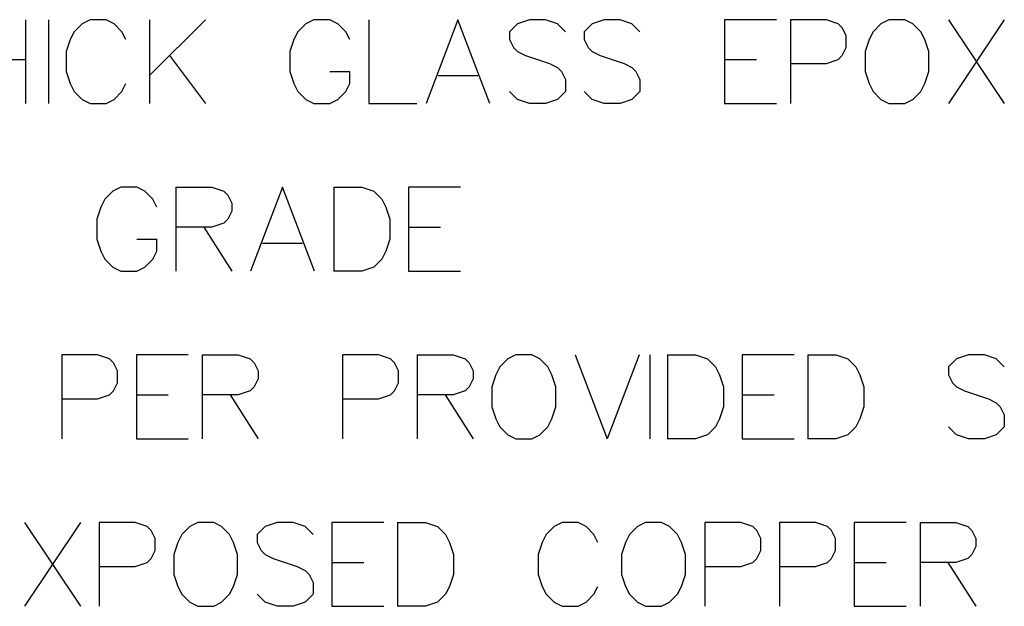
# Model space of a CAD drawing. Header units: millimetres. Extents: x 0 to 559, y 0 to 433.
# Tile 62 of 65: x 373 to 403, y 349 to 367. Entities that reach past the tile are written whole.
import ezdxf

# ---------------------------------------------------------------- set-up
doc = ezdxf.new("R2010")
doc.units = ezdxf.units.MM
doc.layers.add('Mechanical7', color=56, linetype='Continuous')

msp = doc.modelspace()

# ---------------------------------------------------------------- linework, layer by layer
at = {"layer": 'Mechanical7'}
for p, q in [((372.959, 367.079), (372.959, 364.54)), ((372.959, 367.079), (372.959, 364.54)), ((373.66, 367.079), (373.66, 364.54)), ((373.66, 367.079), (373.66, 364.54)), ((374.918, 367.079), (374.676, 366.958)), ((374.918, 367.079), (374.676, 366.958)), ((375.401, 367.079), (374.918, 367.079)), ((375.401, 367.079), (374.918, 367.079)), ((375.643, 366.958), (375.401, 367.079)), ((375.643, 366.958), (375.401, 367.079)), ((376.719, 367.079), (376.719, 364.54)), ((378.412, 367.079), (376.719, 365.386)), ((376.719, 367.079), (376.719, 364.54)), ((378.412, 367.079), (376.719, 365.386)), ((381.702, 367.079), (381.46, 366.958)), ((381.702, 367.079), (381.46, 366.958)), ((382.185, 367.079), (381.702, 367.079)), ((382.185, 367.079), (381.702, 367.079)), ((382.427, 366.958), (382.185, 367.079)), ((382.427, 366.958), (382.185, 367.079)), ((383.37, 367.079), (383.37, 364.54)), ((383.37, 367.079), (383.37, 364.54)), ((386.067, 367.079), (385.1, 364.54)), ((386.067, 367.079), (385.1, 364.54)), ((387.035, 364.54), (386.067, 367.079)), ((387.035, 364.54), (386.067, 367.079)), ((388.232, 367.079), (387.869, 366.958)), ((388.232, 367.079), (387.869, 366.958)), ((388.715, 367.079), (388.232, 367.079)), ((388.715, 367.079), (388.232, 367.079)), ((389.078, 366.958), (388.715, 367.079)), ((389.078, 366.958), (388.715, 367.079)), ((390.493, 367.079), (390.13, 366.958)), ((390.493, 367.079), (390.13, 366.958)), ((390.977, 367.079), (390.493, 367.079)), ((390.977, 367.079), (390.493, 367.079)), ((391.339, 366.958), (390.977, 367.079)), ((391.339, 366.958), (390.977, 367.079)), ((395.717, 367.079), (394.145, 367.079)), ((394.145, 367.079), (394.145, 364.54)), ((395.717, 367.079), (394.145, 367.079)), ((394.145, 367.079), (394.145, 364.54)), ((397.229, 367.079), (396.14, 367.079)), ((396.14, 367.079), (396.14, 364.54)), ((397.229, 367.079), (396.14, 367.079)), ((396.14, 367.079), (396.14, 364.54)), ((397.591, 366.958), (397.229, 367.079)), ((397.591, 366.958), (397.229, 367.079)), ((399.127, 367.079), (398.885, 366.958)), ((399.127, 367.079), (398.885, 366.958)), ((399.611, 367.079), (399.127, 367.079)), ((399.611, 367.079), (399.127, 367.079)), ((399.853, 366.958), (399.611, 367.079)), ((399.853, 366.958), (399.611, 367.079)), ((400.929, 367.079), (402.622, 364.54)), ((402.622, 367.079), (400.929, 364.54)), ((400.929, 367.079), (402.622, 364.54)), ((402.622, 367.079), (400.929, 364.54)), ((374.434, 366.716), (374.313, 366.475)), ((374.434, 366.716), (374.313, 366.475)), ((374.676, 366.958), (374.434, 366.716)), ((374.676, 366.958), (374.434, 366.716)), ((375.885, 366.716), (375.643, 366.958)), ((375.885, 366.716), (375.643, 366.958)), ((376.006, 366.475), (375.885, 366.716)), ((376.006, 366.475), (375.885, 366.716)), ((381.218, 366.716), (381.097, 366.475)), ((381.218, 366.716), (381.097, 366.475)), ((381.46, 366.958), (381.218, 366.716)), ((381.46, 366.958), (381.218, 366.716)), ((382.669, 366.716), (382.427, 366.958)), ((382.669, 366.716), (382.427, 366.958)), ((382.79, 366.475), (382.669, 366.716)), ((382.79, 366.475), (382.669, 366.716)), ((387.869, 366.958), (387.627, 366.716)), ((387.869, 366.958), (387.627, 366.716)), ((387.627, 366.716), (387.627, 366.475)), ((387.627, 366.716), (387.627, 366.475)), ((389.32, 366.716), (389.078, 366.958)), ((389.32, 366.716), (389.078, 366.958)), ((390.13, 366.958), (389.888, 366.716)), ((390.13, 366.958), (389.888, 366.716)), ((389.888, 366.716), (389.888, 366.475)), ((389.888, 366.716), (389.888, 366.475)), ((391.581, 366.716), (391.339, 366.958)), ((391.581, 366.716), (391.339, 366.958)), ((397.712, 366.837), (397.591, 366.958)), ((397.712, 366.837), (397.591, 366.958)), ((397.833, 366.596), (397.712, 366.837)), ((397.833, 366.596), (397.712, 366.837)), ((398.643, 366.716), (398.523, 366.475)), ((398.643, 366.716), (398.523, 366.475)), ((398.885, 366.958), (398.643, 366.716)), ((398.885, 366.958), (398.643, 366.716)), ((400.095, 366.716), (399.853, 366.958)), ((400.095, 366.716), (399.853, 366.958)), ((400.215, 366.475), (400.095, 366.716)), ((400.215, 366.475), (400.095, 366.716)), ((374.313, 366.475), (374.192, 366.112)), ((374.313, 366.475), (374.192, 366.112)), ((381.097, 366.475), (380.976, 366.112)), ((381.097, 366.475), (380.976, 366.112)), ((387.627, 366.475), (387.748, 366.233)), ((387.627, 366.475), (387.748, 366.233)), ((389.888, 366.475), (390.009, 366.233)), ((389.888, 366.475), (390.009, 366.233)), ((397.833, 366.233), (397.833, 366.596)), ((397.833, 366.233), (397.833, 366.596)), ((398.523, 366.475), (398.402, 366.112)), ((398.523, 366.475), (398.402, 366.112)), ((400.336, 366.112), (400.215, 366.475)), ((400.336, 366.112), (400.215, 366.475)), ((374.192, 366.112), (374.192, 365.507)), ((374.192, 366.112), (374.192, 365.507)), ((380.976, 366.112), (380.976, 365.507)), ((380.976, 366.112), (380.976, 365.507)), ((387.748, 366.233), (387.869, 366.112)), ((387.748, 366.233), (387.869, 366.112)), ((387.869, 366.112), (388.111, 365.991)), ((387.869, 366.112), (388.111, 365.991)), ((390.009, 366.233), (390.13, 366.112)), ((390.009, 366.233), (390.13, 366.112)), ((390.13, 366.112), (390.372, 365.991)), ((390.13, 366.112), (390.372, 365.991)), ((397.712, 365.991), (397.833, 366.233)), ((397.712, 365.991), (397.833, 366.233)), ((398.402, 366.112), (398.402, 365.507)), ((398.402, 366.112), (398.402, 365.507)), ((400.336, 365.507), (400.336, 366.112)), ((400.336, 365.507), (400.336, 366.112)), ((371.266, 365.87), (372.959, 365.87)), ((371.266, 365.87), (372.959, 365.87)), ((377.324, 365.991), (378.412, 364.54)), ((377.324, 365.991), (378.412, 364.54)), ((388.111, 365.991), (388.836, 365.749)), ((388.111, 365.991), (388.836, 365.749)), ((390.372, 365.991), (391.098, 365.749)), ((390.372, 365.991), (391.098, 365.749)), ((394.145, 365.87), (395.112, 365.87)), ((394.145, 365.87), (395.112, 365.87)), ((397.229, 365.749), (397.591, 365.87)), ((397.229, 365.749), (397.591, 365.87)), ((397.591, 365.87), (397.712, 365.991)), ((397.591, 365.87), (397.712, 365.991)), ((374.192, 365.507), (374.313, 365.144)), ((374.192, 365.507), (374.313, 365.144)), ((380.976, 365.507), (381.097, 365.144)), ((380.976, 365.507), (381.097, 365.144)), ((382.185, 365.507), (382.79, 365.507)), ((382.185, 365.507), (382.79, 365.507)), ((382.79, 365.144), (382.79, 365.507)), ((382.79, 365.144), (382.79, 365.507)), ((388.836, 365.749), (389.078, 365.628)), ((388.836, 365.749), (389.078, 365.628)), ((389.078, 365.628), (389.199, 365.507)), ((389.078, 365.628), (389.199, 365.507)), ((389.199, 365.507), (389.32, 365.265)), ((389.199, 365.507), (389.32, 365.265)), ((391.098, 365.749), (391.339, 365.628)), ((391.098, 365.749), (391.339, 365.628)), ((391.339, 365.628), (391.46, 365.507)), ((391.339, 365.628), (391.46, 365.507)), ((391.46, 365.507), (391.581, 365.265)), ((391.46, 365.507), (391.581, 365.265)), ((396.14, 365.749), (397.229, 365.749)), ((396.14, 365.749), (397.229, 365.749)), ((398.402, 365.507), (398.523, 365.144)), ((398.402, 365.507), (398.523, 365.144)), ((400.215, 365.144), (400.336, 365.507)), ((400.215, 365.144), (400.336, 365.507)), ((385.462, 365.386), (386.672, 365.386)), ((385.462, 365.386), (386.672, 365.386)), ((389.32, 365.265), (389.32, 364.903)), ((389.32, 365.265), (389.32, 364.903)), ((391.581, 365.265), (391.581, 364.903)), ((391.581, 365.265), (391.581, 364.903)), ((374.313, 365.144), (374.434, 364.903)), ((374.313, 365.144), (374.434, 364.903)), ((375.885, 364.903), (376.006, 365.144)), ((375.885, 364.903), (376.006, 365.144)), ((381.097, 365.144), (381.218, 364.903)), ((381.097, 365.144), (381.218, 364.903)), ((382.669, 364.903), (382.79, 365.144)), ((382.669, 364.903), (382.79, 365.144)), ((398.523, 365.144), (398.643, 364.903)), ((398.523, 365.144), (398.643, 364.903)), ((400.095, 364.903), (400.215, 365.144)), ((400.095, 364.903), (400.215, 365.144)), ((374.434, 364.903), (374.676, 364.661)), ((374.434, 364.903), (374.676, 364.661)), ((374.676, 364.661), (374.918, 364.54)), ((374.676, 364.661), (374.918, 364.54)), ((375.401, 364.54), (375.643, 364.661)), ((375.401, 364.54), (375.643, 364.661)), ((375.643, 364.661), (375.885, 364.903)), ((375.643, 364.661), (375.885, 364.903)), ((381.218, 364.903), (381.46, 364.661)), ((381.218, 364.903), (381.46, 364.661)), ((381.46, 364.661), (381.702, 364.54)), ((381.46, 364.661), (381.702, 364.54)), ((382.185, 364.54), (382.427, 364.661)), ((382.185, 364.54), (382.427, 364.661)), ((382.427, 364.661), (382.669, 364.903)), ((382.427, 364.661), (382.669, 364.903)), ((387.869, 364.661), (387.627, 364.903)), ((387.869, 364.661), (387.627, 364.903)), ((388.232, 364.54), (387.869, 364.661)), ((388.232, 364.54), (387.869, 364.661)), ((389.078, 364.661), (388.715, 364.54)), ((389.078, 364.661), (388.715, 364.54)), ((389.32, 364.903), (389.078, 364.661)), ((389.32, 364.903), (389.078, 364.661)), ((390.13, 364.661), (389.888, 364.903)), ((390.13, 364.661), (389.888, 364.903)), ((390.493, 364.54), (390.13, 364.661)), ((390.493, 364.54), (390.13, 364.661)), ((391.339, 364.661), (390.977, 364.54)), ((391.339, 364.661), (390.977, 364.54)), ((391.581, 364.903), (391.339, 364.661)), ((391.581, 364.903), (391.339, 364.661)), ((398.643, 364.903), (398.885, 364.661)), ((398.643, 364.903), (398.885, 364.661)), ((398.885, 364.661), (399.127, 364.54)), ((398.885, 364.661), (399.127, 364.54)), ((399.611, 364.54), (399.853, 364.661)), ((399.611, 364.54), (399.853, 364.661)), ((399.853, 364.661), (400.095, 364.903)), ((399.853, 364.661), (400.095, 364.903)), ((374.918, 364.54), (375.401, 364.54)), ((374.918, 364.54), (375.401, 364.54)), ((381.702, 364.54), (382.185, 364.54)), ((381.702, 364.54), (382.185, 364.54)), ((383.37, 364.54), (384.822, 364.54)), ((383.37, 364.54), (384.822, 364.54)), ((388.715, 364.54), (388.232, 364.54)), ((388.715, 364.54), (388.232, 364.54)), ((390.977, 364.54), (390.493, 364.54)), ((390.977, 364.54), (390.493, 364.54)), ((394.145, 364.54), (395.717, 364.54)), ((394.145, 364.54), (395.717, 364.54)), ((399.127, 364.54), (399.611, 364.54)), ((399.127, 364.54), (399.611, 364.54)), ((375.849, 361.999), (375.607, 361.878)), ((375.849, 361.999), (375.607, 361.878)), ((376.333, 361.999), (375.849, 361.999)), ((376.333, 361.999), (375.849, 361.999)), ((376.574, 361.878), (376.333, 361.999)), ((376.574, 361.878), (376.333, 361.999)), ((377.518, 361.999), (377.518, 359.46)), ((377.518, 361.999), (378.606, 361.999)), ((377.518, 361.999), (377.518, 359.46)), ((377.518, 361.999), (378.606, 361.999)), ((378.606, 361.999), (378.969, 361.878)), ((378.606, 361.999), (378.969, 361.878)), ((380.746, 361.999), (379.779, 359.46)), ((380.746, 361.999), (379.779, 359.46)), ((381.714, 359.46), (380.746, 361.999)), ((381.714, 359.46), (380.746, 361.999)), ((382.306, 361.999), (382.306, 359.46)), ((382.306, 361.999), (383.153, 361.999)), ((382.306, 361.999), (382.306, 359.46)), ((382.306, 361.999), (383.153, 361.999)), ((383.153, 361.999), (383.516, 361.878)), ((383.153, 361.999), (383.516, 361.878)), ((386.14, 361.999), (384.568, 361.999)), ((384.568, 361.999), (384.568, 359.46)), ((386.14, 361.999), (384.568, 361.999)), ((384.568, 361.999), (384.568, 359.46)), ((375.365, 361.636), (375.244, 361.395)), ((375.365, 361.636), (375.244, 361.395)), ((375.607, 361.878), (375.365, 361.636)), ((375.607, 361.878), (375.365, 361.636)), ((376.816, 361.636), (376.574, 361.878)), ((376.816, 361.636), (376.574, 361.878)), ((376.937, 361.395), (376.816, 361.636)), ((376.937, 361.395), (376.816, 361.636)), ((378.969, 361.878), (379.09, 361.757)), ((378.969, 361.878), (379.09, 361.757)), ((379.09, 361.757), (379.211, 361.516)), ((379.09, 361.757), (379.211, 361.516)), ((383.516, 361.878), (383.757, 361.636)), ((383.516, 361.878), (383.757, 361.636)), ((383.757, 361.636), (383.878, 361.395)), ((383.757, 361.636), (383.878, 361.395)), ((375.244, 361.395), (375.123, 361.032)), ((375.244, 361.395), (375.123, 361.032)), ((379.211, 361.516), (379.211, 361.274)), ((379.211, 361.516), (379.211, 361.274)), ((383.878, 361.395), (383.999, 361.032)), ((383.878, 361.395), (383.999, 361.032)), ((375.123, 361.032), (375.123, 360.427)), ((375.123, 361.032), (375.123, 360.427)), ((379.09, 361.032), (378.969, 360.911)), ((379.09, 361.032), (378.969, 360.911)), ((379.211, 361.274), (379.09, 361.032)), ((379.211, 361.274), (379.09, 361.032)), ((383.999, 361.032), (383.999, 360.427)), ((383.999, 361.032), (383.999, 360.427)), ((378.606, 360.79), (377.518, 360.79)), ((378.606, 360.79), (377.518, 360.79)), ((378.364, 360.79), (379.211, 359.46)), ((378.364, 360.79), (379.211, 359.46)), ((378.969, 360.911), (378.606, 360.79)), ((378.969, 360.911), (378.606, 360.79)), ((384.568, 360.79), (385.535, 360.79)), ((384.568, 360.79), (385.535, 360.79)), ((375.123, 360.427), (375.244, 360.064)), ((375.123, 360.427), (375.244, 360.064)), ((376.333, 360.427), (376.937, 360.427)), ((376.333, 360.427), (376.937, 360.427)), ((376.937, 360.064), (376.937, 360.427)), ((376.937, 360.064), (376.937, 360.427)), ((380.142, 360.306), (381.351, 360.306)), ((380.142, 360.306), (381.351, 360.306)), ((383.999, 360.427), (383.878, 360.064)), ((383.999, 360.427), (383.878, 360.064)), ((375.244, 360.064), (375.365, 359.823)), ((375.244, 360.064), (375.365, 359.823)), ((376.816, 359.823), (376.937, 360.064)), ((376.816, 359.823), (376.937, 360.064)), ((383.878, 360.064), (383.757, 359.823)), ((383.878, 360.064), (383.757, 359.823)), ((375.365, 359.823), (375.607, 359.581)), ((375.365, 359.823), (375.607, 359.581)), ((375.607, 359.581), (375.849, 359.46)), ((375.607, 359.581), (375.849, 359.46)), ((376.333, 359.46), (376.574, 359.581)), ((376.333, 359.46), (376.574, 359.581)), ((376.574, 359.581), (376.816, 359.823)), ((376.574, 359.581), (376.816, 359.823)), ((383.516, 359.581), (383.153, 359.46)), ((383.516, 359.581), (383.153, 359.46)), ((383.757, 359.823), (383.516, 359.581)), ((383.757, 359.823), (383.516, 359.581)), ((375.849, 359.46), (376.333, 359.46)), ((375.849, 359.46), (376.333, 359.46)), ((383.153, 359.46), (382.306, 359.46)), ((383.153, 359.46), (382.306, 359.46)), ((384.568, 359.46), (386.14, 359.46)), ((384.568, 359.46), (386.14, 359.46)), ((375.147, 356.919), (374.059, 356.919)), ((374.059, 356.919), (374.059, 354.38)), ((375.147, 356.919), (374.059, 356.919)), ((374.059, 356.919), (374.059, 354.38)), ((375.51, 356.798), (375.147, 356.919)), ((375.51, 356.798), (375.147, 356.919)), ((377.892, 356.919), (376.32, 356.919)), ((376.32, 356.919), (376.32, 354.38)), ((377.892, 356.919), (376.32, 356.919)), ((376.32, 356.919), (376.32, 354.38)), ((378.316, 356.919), (378.316, 354.38)), ((378.316, 356.919), (379.404, 356.919)), ((378.316, 356.919), (378.316, 354.38)), ((378.316, 356.919), (379.404, 356.919)), ((379.404, 356.919), (379.767, 356.798)), ((379.404, 356.919), (379.767, 356.798)), ((383.661, 356.919), (382.572, 356.919)), ((382.572, 356.919), (382.572, 354.38)), ((383.661, 356.919), (382.572, 356.919)), ((382.572, 356.919), (382.572, 354.38)), ((384.023, 356.798), (383.661, 356.919)), ((384.023, 356.798), (383.661, 356.919)), ((384.834, 356.919), (384.834, 354.38)), ((384.834, 356.919), (385.922, 356.919)), ((384.834, 356.919), (384.834, 354.38)), ((384.834, 356.919), (385.922, 356.919)), ((385.922, 356.919), (386.285, 356.798)), ((385.922, 356.919), (386.285, 356.798)), ((387.821, 356.919), (387.579, 356.798)), ((387.821, 356.919), (387.579, 356.798)), ((388.304, 356.919), (387.821, 356.919)), ((388.304, 356.919), (387.821, 356.919)), ((388.546, 356.798), (388.304, 356.919)), ((388.546, 356.798), (388.304, 356.919)), ((389.622, 356.919), (390.59, 354.38)), ((389.622, 356.919), (390.59, 354.38)), ((391.557, 356.919), (390.59, 354.38)), ((391.557, 356.919), (390.59, 354.38)), ((391.884, 356.919), (391.884, 354.38)), ((391.884, 356.919), (391.884, 354.38)), ((392.416, 356.919), (392.416, 354.38)), ((392.416, 356.919), (393.262, 356.919)), ((392.416, 356.919), (392.416, 354.38)), ((392.416, 356.919), (393.262, 356.919)), ((393.262, 356.919), (393.625, 356.798)), ((393.262, 356.919), (393.625, 356.798)), ((396.249, 356.919), (394.677, 356.919)), ((394.677, 356.919), (394.677, 354.38)), ((396.249, 356.919), (394.677, 356.919)), ((394.677, 356.919), (394.677, 354.38)), ((396.672, 356.919), (396.672, 354.38)), ((396.672, 356.919), (397.519, 356.919)), ((396.672, 356.919), (396.672, 354.38)), ((396.672, 356.919), (397.519, 356.919)), ((397.519, 356.919), (397.882, 356.798)), ((397.519, 356.919), (397.882, 356.798)), ((401.534, 356.919), (401.171, 356.798)), ((401.534, 356.919), (401.171, 356.798)), ((402.017, 356.919), (401.534, 356.919)), ((402.017, 356.919), (401.534, 356.919)), ((402.38, 356.798), (402.017, 356.919)), ((402.38, 356.798), (402.017, 356.919)), ((375.631, 356.677), (375.51, 356.798)), ((375.631, 356.677), (375.51, 356.798)), ((375.752, 356.436), (375.631, 356.677)), ((375.752, 356.436), (375.631, 356.677)), ((379.767, 356.798), (379.888, 356.677)), ((379.767, 356.798), (379.888, 356.677)), ((379.888, 356.677), (380.009, 356.436)), ((379.888, 356.677), (380.009, 356.436)), ((384.144, 356.677), (384.023, 356.798)), ((384.144, 356.677), (384.023, 356.798)), ((384.265, 356.436), (384.144, 356.677)), ((384.265, 356.436), (384.144, 356.677)), ((386.285, 356.798), (386.406, 356.677)), ((386.285, 356.798), (386.406, 356.677)), ((386.406, 356.677), (386.527, 356.436)), ((386.406, 356.677), (386.527, 356.436)), ((387.337, 356.556), (387.216, 356.315)), ((387.337, 356.556), (387.216, 356.315)), ((387.579, 356.798), (387.337, 356.556)), ((387.579, 356.798), (387.337, 356.556)), ((388.788, 356.556), (388.546, 356.798)), ((388.788, 356.556), (388.546, 356.798)), ((388.909, 356.315), (388.788, 356.556)), ((388.909, 356.315), (388.788, 356.556)), ((393.625, 356.798), (393.867, 356.556)), ((393.625, 356.798), (393.867, 356.556)), ((393.867, 356.556), (393.988, 356.315)), ((393.867, 356.556), (393.988, 356.315)), ((397.882, 356.798), (398.123, 356.556)), ((397.882, 356.798), (398.123, 356.556)), ((398.123, 356.556), (398.244, 356.315)), ((398.123, 356.556), (398.244, 356.315)), ((401.171, 356.798), (400.929, 356.556)), ((401.171, 356.798), (400.929, 356.556)), ((400.929, 356.556), (400.929, 356.315)), ((400.929, 356.556), (400.929, 356.315)), ((402.622, 356.556), (402.38, 356.798)), ((402.622, 356.556), (402.38, 356.798)), ((375.752, 356.073), (375.752, 356.436)), ((375.752, 356.073), (375.752, 356.436)), ((380.009, 356.436), (380.009, 356.194)), ((380.009, 356.436), (380.009, 356.194)), ((384.265, 356.073), (384.265, 356.436)), ((384.265, 356.073), (384.265, 356.436)), ((386.527, 356.436), (386.527, 356.194)), ((386.527, 356.436), (386.527, 356.194)), ((387.216, 356.315), (387.095, 355.952)), ((387.216, 356.315), (387.095, 355.952)), ((389.03, 355.952), (388.909, 356.315)), ((389.03, 355.952), (388.909, 356.315)), ((393.988, 356.315), (394.109, 355.952)), ((393.988, 356.315), (394.109, 355.952)), ((398.244, 356.315), (398.365, 355.952)), ((398.244, 356.315), (398.365, 355.952)), ((400.929, 356.315), (401.05, 356.073)), ((400.929, 356.315), (401.05, 356.073)), ((375.631, 355.831), (375.752, 356.073)), ((375.631, 355.831), (375.752, 356.073)), ((380.009, 356.194), (379.888, 355.952)), ((380.009, 356.194), (379.888, 355.952)), ((384.144, 355.831), (384.265, 356.073)), ((384.144, 355.831), (384.265, 356.073)), ((386.527, 356.194), (386.406, 355.952)), ((386.527, 356.194), (386.406, 355.952)), ((401.05, 356.073), (401.171, 355.952)), ((401.05, 356.073), (401.171, 355.952)), ((375.147, 355.589), (375.51, 355.71)), ((375.147, 355.589), (375.51, 355.71)), ((375.51, 355.71), (375.631, 355.831)), ((375.51, 355.71), (375.631, 355.831)), ((376.32, 355.71), (377.288, 355.71)), ((376.32, 355.71), (377.288, 355.71)), ((379.404, 355.71), (378.316, 355.71)), ((379.404, 355.71), (378.316, 355.71)), ((379.162, 355.71), (380.009, 354.38)), ((379.162, 355.71), (380.009, 354.38)), ((379.767, 355.831), (379.404, 355.71)), ((379.767, 355.831), (379.404, 355.71)), ((379.888, 355.952), (379.767, 355.831)), ((379.888, 355.952), (379.767, 355.831)), ((383.661, 355.589), (384.023, 355.71)), ((383.661, 355.589), (384.023, 355.71)), ((384.023, 355.71), (384.144, 355.831)), ((384.023, 355.71), (384.144, 355.831)), ((385.922, 355.71), (384.834, 355.71)), ((385.922, 355.71), (384.834, 355.71)), ((385.68, 355.71), (386.527, 354.38)), ((385.68, 355.71), (386.527, 354.38)), ((386.285, 355.831), (385.922, 355.71)), ((386.285, 355.831), (385.922, 355.71)), ((386.406, 355.952), (386.285, 355.831)), ((386.406, 355.952), (386.285, 355.831)), ((387.095, 355.952), (387.095, 355.347)), ((387.095, 355.952), (387.095, 355.347)), ((389.03, 355.347), (389.03, 355.952)), ((389.03, 355.347), (389.03, 355.952)), ((394.109, 355.952), (394.109, 355.347)), ((394.109, 355.952), (394.109, 355.347)), ((394.677, 355.71), (395.644, 355.71)), ((394.677, 355.71), (395.644, 355.71)), ((398.365, 355.952), (398.365, 355.347)), ((398.365, 355.952), (398.365, 355.347)), ((401.171, 355.952), (401.413, 355.831)), ((401.171, 355.952), (401.413, 355.831)), ((401.413, 355.831), (402.138, 355.589)), ((401.413, 355.831), (402.138, 355.589)), ((374.059, 355.589), (375.147, 355.589)), ((374.059, 355.589), (375.147, 355.589)), ((382.572, 355.589), (383.661, 355.589)), ((382.572, 355.589), (383.661, 355.589)), ((402.138, 355.589), (402.38, 355.468)), ((402.138, 355.589), (402.38, 355.468)), ((402.38, 355.468), (402.501, 355.347)), ((402.38, 355.468), (402.501, 355.347)), ((387.095, 355.347), (387.216, 354.984)), ((387.095, 355.347), (387.216, 354.984)), ((388.909, 354.984), (389.03, 355.347)), ((388.909, 354.984), (389.03, 355.347)), ((394.109, 355.347), (393.988, 354.984)), ((394.109, 355.347), (393.988, 354.984)), ((398.365, 355.347), (398.244, 354.984)), ((398.365, 355.347), (398.244, 354.984)), ((402.501, 355.347), (402.622, 355.105)), ((402.501, 355.347), (402.622, 355.105)), ((402.622, 355.105), (402.622, 354.743)), ((402.622, 355.105), (402.622, 354.743)), ((387.216, 354.984), (387.337, 354.743)), ((387.216, 354.984), (387.337, 354.743)), ((388.788, 354.743), (388.909, 354.984)), ((388.788, 354.743), (388.909, 354.984)), ((393.988, 354.984), (393.867, 354.743)), ((393.988, 354.984), (393.867, 354.743)), ((398.244, 354.984), (398.123, 354.743)), ((398.244, 354.984), (398.123, 354.743)), ((387.337, 354.743), (387.579, 354.501)), ((387.337, 354.743), (387.579, 354.501)), ((387.579, 354.501), (387.821, 354.38)), ((387.579, 354.501), (387.821, 354.38)), ((388.304, 354.38), (388.546, 354.501)), ((388.304, 354.38), (388.546, 354.501)), ((388.546, 354.501), (388.788, 354.743)), ((388.546, 354.501), (388.788, 354.743)), ((393.625, 354.501), (393.262, 354.38)), ((393.625, 354.501), (393.262, 354.38)), ((393.867, 354.743), (393.625, 354.501)), ((393.867, 354.743), (393.625, 354.501)), ((397.882, 354.501), (397.519, 354.38)), ((397.882, 354.501), (397.519, 354.38)), ((398.123, 354.743), (397.882, 354.501)), ((398.123, 354.743), (397.882, 354.501)), ((401.171, 354.501), (400.929, 354.743)), ((401.171, 354.501), (400.929, 354.743)), ((401.534, 354.38), (401.171, 354.501)), ((401.534, 354.38), (401.171, 354.501)), ((402.38, 354.501), (402.017, 354.38)), ((402.38, 354.501), (402.017, 354.38)), ((402.622, 354.743), (402.38, 354.501)), ((402.622, 354.743), (402.38, 354.501)), ((376.32, 354.38), (377.892, 354.38)), ((376.32, 354.38), (377.892, 354.38)), ((387.821, 354.38), (388.304, 354.38)), ((387.821, 354.38), (388.304, 354.38)), ((393.262, 354.38), (392.416, 354.38)), ((393.262, 354.38), (392.416, 354.38)), ((394.677, 354.38), (396.249, 354.38)), ((394.677, 354.38), (396.249, 354.38)), ((397.519, 354.38), (396.672, 354.38)), ((397.519, 354.38), (396.672, 354.38)), ((402.017, 354.38), (401.534, 354.38)), ((402.017, 354.38), (401.534, 354.38)), ((372.932, 351.839), (374.625, 349.3)), ((374.625, 351.839), (372.932, 349.3)), ((372.932, 351.839), (374.625, 349.3)), ((374.625, 351.839), (372.932, 349.3)), ((376.281, 351.839), (375.193, 351.839)), ((375.193, 351.839), (375.193, 349.3)), ((376.281, 351.839), (375.193, 351.839)), ((375.193, 351.839), (375.193, 349.3)), ((376.644, 351.718), (376.281, 351.839)), ((376.644, 351.718), (376.281, 351.839)), ((378.18, 351.839), (377.938, 351.718)), ((378.18, 351.839), (377.938, 351.718)), ((378.664, 351.839), (378.18, 351.839)), ((378.664, 351.839), (378.18, 351.839)), ((378.905, 351.718), (378.664, 351.839)), ((378.905, 351.718), (378.664, 351.839)), ((380.586, 351.839), (380.224, 351.718)), ((380.586, 351.839), (380.224, 351.718)), ((381.07, 351.839), (380.586, 351.839)), ((381.07, 351.839), (380.586, 351.839)), ((381.433, 351.718), (381.07, 351.839)), ((381.433, 351.718), (381.07, 351.839)), ((383.815, 351.839), (382.243, 351.839)), ((382.243, 351.839), (382.243, 349.3)), ((383.815, 351.839), (382.243, 351.839)), ((382.243, 351.839), (382.243, 349.3)), ((384.238, 351.839), (384.238, 349.3)), ((384.238, 351.839), (385.085, 351.839)), ((384.238, 351.839), (384.238, 349.3)), ((384.238, 351.839), (385.085, 351.839)), ((385.085, 351.839), (385.448, 351.718)), ((385.085, 351.839), (385.448, 351.718)), ((389.22, 351.839), (388.979, 351.718)), ((389.22, 351.839), (388.979, 351.718)), ((389.704, 351.839), (389.22, 351.839)), ((389.704, 351.839), (389.22, 351.839)), ((389.946, 351.718), (389.704, 351.839)), ((389.946, 351.718), (389.704, 351.839)), ((391.748, 351.839), (391.506, 351.718)), ((391.748, 351.839), (391.506, 351.718)), ((392.232, 351.839), (391.748, 351.839)), ((392.232, 351.839), (391.748, 351.839)), ((392.473, 351.718), (392.232, 351.839)), ((392.473, 351.718), (392.232, 351.839)), ((394.638, 351.839), (393.55, 351.839)), ((393.55, 351.839), (393.55, 349.3)), ((394.638, 351.839), (393.55, 351.839)), ((393.55, 351.839), (393.55, 349.3)), ((395.001, 351.718), (394.638, 351.839)), ((395.001, 351.718), (394.638, 351.839)), ((396.899, 351.839), (395.811, 351.839)), ((395.811, 351.839), (395.811, 349.3)), ((396.899, 351.839), (395.811, 351.839)), ((395.811, 351.839), (395.811, 349.3)), ((397.262, 351.718), (396.899, 351.839)), ((397.262, 351.718), (396.899, 351.839)), ((399.644, 351.839), (398.072, 351.839)), ((398.072, 351.839), (398.072, 349.3)), ((399.644, 351.839), (398.072, 351.839)), ((398.072, 351.839), (398.072, 349.3)), ((400.068, 351.839), (400.068, 349.3)), ((400.068, 351.839), (401.156, 351.839)), ((400.068, 351.839), (400.068, 349.3)), ((400.068, 351.839), (401.156, 351.839)), ((401.156, 351.839), (401.519, 351.718)), ((401.156, 351.839), (401.519, 351.718)), ((376.765, 351.597), (376.644, 351.718)), ((376.765, 351.597), (376.644, 351.718)), ((376.886, 351.356), (376.765, 351.597)), ((376.886, 351.356), (376.765, 351.597)), ((377.938, 351.718), (377.696, 351.476)), ((377.938, 351.718), (377.696, 351.476)), ((379.147, 351.476), (378.905, 351.718)), ((379.147, 351.476), (378.905, 351.718)), ((380.224, 351.718), (379.982, 351.476)), ((380.224, 351.718), (379.982, 351.476)), ((381.675, 351.476), (381.433, 351.718)), ((381.675, 351.476), (381.433, 351.718)), ((385.448, 351.718), (385.689, 351.476)), ((385.448, 351.718), (385.689, 351.476)), ((388.979, 351.718), (388.737, 351.476)), ((388.979, 351.718), (388.737, 351.476)), ((390.188, 351.476), (389.946, 351.718)), ((390.188, 351.476), (389.946, 351.718)), ((391.506, 351.718), (391.264, 351.476)), ((391.506, 351.718), (391.264, 351.476)), ((392.715, 351.476), (392.473, 351.718)), ((392.715, 351.476), (392.473, 351.718)), ((395.122, 351.597), (395.001, 351.718)), ((395.122, 351.597), (395.001, 351.718)), ((395.243, 351.356), (395.122, 351.597)), ((395.243, 351.356), (395.122, 351.597)), ((397.383, 351.597), (397.262, 351.718)), ((397.383, 351.597), (397.262, 351.718)), ((397.504, 351.356), (397.383, 351.597)), ((397.504, 351.356), (397.383, 351.597)), ((401.519, 351.718), (401.64, 351.597)), ((401.519, 351.718), (401.64, 351.597)), ((401.64, 351.597), (401.761, 351.356)), ((401.64, 351.597), (401.761, 351.356)), ((376.886, 350.993), (376.886, 351.356)), ((376.886, 350.993), (376.886, 351.356)), ((377.575, 351.235), (377.454, 350.872)), ((377.575, 351.235), (377.454, 350.872)), ((377.696, 351.476), (377.575, 351.235)), ((377.696, 351.476), (377.575, 351.235)), ((379.268, 351.235), (379.147, 351.476)), ((379.268, 351.235), (379.147, 351.476)), ((379.389, 350.872), (379.268, 351.235)), ((379.389, 350.872), (379.268, 351.235)), ((379.982, 351.476), (379.982, 351.235)), ((379.982, 351.476), (379.982, 351.235)), ((379.982, 351.235), (380.103, 350.993)), ((379.982, 351.235), (380.103, 350.993)), ((385.689, 351.476), (385.81, 351.235)), ((385.689, 351.476), (385.81, 351.235)), ((385.81, 351.235), (385.931, 350.872)), ((385.81, 351.235), (385.931, 350.872)), ((388.616, 351.235), (388.495, 350.872)), ((388.616, 351.235), (388.495, 350.872)), ((388.737, 351.476), (388.616, 351.235)), ((388.737, 351.476), (388.616, 351.235)), ((390.309, 351.235), (390.188, 351.476)), ((390.309, 351.235), (390.188, 351.476)), ((391.143, 351.235), (391.022, 350.872)), ((391.143, 351.235), (391.022, 350.872)), ((391.264, 351.476), (391.143, 351.235)), ((391.264, 351.476), (391.143, 351.235)), ((392.836, 351.235), (392.715, 351.476)), ((392.836, 351.235), (392.715, 351.476)), ((392.957, 350.872), (392.836, 351.235)), ((392.957, 350.872), (392.836, 351.235)), ((395.243, 350.993), (395.243, 351.356)), ((395.243, 350.993), (395.243, 351.356)), ((397.504, 350.993), (397.504, 351.356)), ((397.504, 350.993), (397.504, 351.356)), ((401.761, 351.356), (401.761, 351.114)), ((401.761, 351.356), (401.761, 351.114)), ((376.765, 350.751), (376.886, 350.993)), ((376.765, 350.751), (376.886, 350.993)), ((380.103, 350.993), (380.224, 350.872)), ((380.103, 350.993), (380.224, 350.872)), ((395.122, 350.751), (395.243, 350.993)), ((395.122, 350.751), (395.243, 350.993)), ((397.383, 350.751), (397.504, 350.993)), ((397.383, 350.751), (397.504, 350.993)), ((401.761, 351.114), (401.64, 350.872)), ((401.761, 351.114), (401.64, 350.872)), ((376.281, 350.509), (376.644, 350.63)), ((376.281, 350.509), (376.644, 350.63)), ((376.644, 350.63), (376.765, 350.751)), ((376.644, 350.63), (376.765, 350.751)), ((377.454, 350.872), (377.454, 350.267)), ((377.454, 350.872), (377.454, 350.267)), ((379.389, 350.267), (379.389, 350.872)), ((379.389, 350.267), (379.389, 350.872)), ((380.224, 350.872), (380.465, 350.751)), ((380.224, 350.872), (380.465, 350.751)), ((380.465, 350.751), (381.191, 350.509)), ((380.465, 350.751), (381.191, 350.509)), ((382.243, 350.63), (383.21, 350.63)), ((382.243, 350.63), (383.21, 350.63)), ((385.931, 350.872), (385.931, 350.267)), ((385.931, 350.872), (385.931, 350.267)), ((388.495, 350.872), (388.495, 350.267)), ((388.495, 350.872), (388.495, 350.267)), ((391.022, 350.872), (391.022, 350.267)), ((391.022, 350.872), (391.022, 350.267)), ((392.957, 350.267), (392.957, 350.872)), ((392.957, 350.267), (392.957, 350.872)), ((394.638, 350.509), (395.001, 350.63)), ((394.638, 350.509), (395.001, 350.63)), ((395.001, 350.63), (395.122, 350.751)), ((395.001, 350.63), (395.122, 350.751)), ((396.899, 350.509), (397.262, 350.63)), ((396.899, 350.509), (397.262, 350.63)), ((397.262, 350.63), (397.383, 350.751)), ((397.262, 350.63), (397.383, 350.751)), ((398.072, 350.63), (399.04, 350.63)), ((398.072, 350.63), (399.04, 350.63)), ((401.156, 350.63), (400.068, 350.63)), ((401.156, 350.63), (400.068, 350.63)), ((400.914, 350.63), (401.761, 349.3)), ((400.914, 350.63), (401.761, 349.3)), ((401.519, 350.751), (401.156, 350.63)), ((401.519, 350.751), (401.156, 350.63)), ((401.64, 350.872), (401.519, 350.751)), ((401.64, 350.872), (401.519, 350.751)), ((375.193, 350.509), (376.281, 350.509)), ((375.193, 350.509), (376.281, 350.509)), ((381.191, 350.509), (381.433, 350.388)), ((381.191, 350.509), (381.433, 350.388)), ((381.433, 350.388), (381.554, 350.267)), ((381.433, 350.388), (381.554, 350.267)), ((393.55, 350.509), (394.638, 350.509)), ((393.55, 350.509), (394.638, 350.509)), ((395.811, 350.509), (396.899, 350.509)), ((395.811, 350.509), (396.899, 350.509)), ((377.454, 350.267), (377.575, 349.904)), ((377.454, 350.267), (377.575, 349.904)), ((379.268, 349.904), (379.389, 350.267)), ((379.268, 349.904), (379.389, 350.267)), ((381.554, 350.267), (381.675, 350.025)), ((381.554, 350.267), (381.675, 350.025)), ((381.675, 350.025), (381.675, 349.663)), ((381.675, 350.025), (381.675, 349.663)), ((385.931, 350.267), (385.81, 349.904)), ((385.931, 350.267), (385.81, 349.904)), ((388.495, 350.267), (388.616, 349.904)), ((388.495, 350.267), (388.616, 349.904)), ((391.022, 350.267), (391.143, 349.904)), ((391.022, 350.267), (391.143, 349.904)), ((392.836, 349.904), (392.957, 350.267)), ((392.836, 349.904), (392.957, 350.267)), ((377.575, 349.904), (377.696, 349.663)), ((377.575, 349.904), (377.696, 349.663)), ((379.147, 349.663), (379.268, 349.904)), ((379.147, 349.663), (379.268, 349.904)), ((385.81, 349.904), (385.689, 349.663)), ((385.81, 349.904), (385.689, 349.663)), ((388.616, 349.904), (388.737, 349.663)), ((388.616, 349.904), (388.737, 349.663)), ((390.188, 349.663), (390.309, 349.904)), ((390.188, 349.663), (390.309, 349.904)), ((391.143, 349.904), (391.264, 349.663)), ((391.143, 349.904), (391.264, 349.663)), ((392.715, 349.663), (392.836, 349.904)), ((392.715, 349.663), (392.836, 349.904)), ((377.696, 349.663), (377.938, 349.421)), ((377.696, 349.663), (377.938, 349.421)), ((377.938, 349.421), (378.18, 349.3)), ((377.938, 349.421), (378.18, 349.3)), ((378.664, 349.3), (378.905, 349.421)), ((378.664, 349.3), (378.905, 349.421)), ((378.905, 349.421), (379.147, 349.663)), ((378.905, 349.421), (379.147, 349.663)), ((380.224, 349.421), (379.982, 349.663)), ((380.224, 349.421), (379.982, 349.663)), ((380.586, 349.3), (380.224, 349.421)), ((380.586, 349.3), (380.224, 349.421)), ((381.433, 349.421), (381.07, 349.3)), ((381.433, 349.421), (381.07, 349.3)), ((381.675, 349.663), (381.433, 349.421)), ((381.675, 349.663), (381.433, 349.421)), ((385.448, 349.421), (385.085, 349.3)), ((385.448, 349.421), (385.085, 349.3)), ((385.689, 349.663), (385.448, 349.421)), ((385.689, 349.663), (385.448, 349.421)), ((388.737, 349.663), (388.979, 349.421)), ((388.737, 349.663), (388.979, 349.421)), ((388.979, 349.421), (389.22, 349.3)), ((388.979, 349.421), (389.22, 349.3)), ((389.704, 349.3), (389.946, 349.421)), ((389.704, 349.3), (389.946, 349.421)), ((389.946, 349.421), (390.188, 349.663)), ((389.946, 349.421), (390.188, 349.663)), ((391.264, 349.663), (391.506, 349.421)), ((391.264, 349.663), (391.506, 349.421)), ((391.506, 349.421), (391.748, 349.3)), ((391.506, 349.421), (391.748, 349.3)), ((392.232, 349.3), (392.473, 349.421)), ((392.232, 349.3), (392.473, 349.421)), ((392.473, 349.421), (392.715, 349.663)), ((392.473, 349.421), (392.715, 349.663)), ((378.18, 349.3), (378.664, 349.3)), ((378.18, 349.3), (378.664, 349.3)), ((381.07, 349.3), (380.586, 349.3)), ((381.07, 349.3), (380.586, 349.3)), ((382.243, 349.3), (383.815, 349.3)), ((382.243, 349.3), (383.815, 349.3)), ((385.085, 349.3), (384.238, 349.3)), ((385.085, 349.3), (384.238, 349.3)), ((389.22, 349.3), (389.704, 349.3)), ((389.22, 349.3), (389.704, 349.3)), ((391.748, 349.3), (392.232, 349.3)), ((391.748, 349.3), (392.232, 349.3)), ((398.072, 349.3), (399.644, 349.3)), ((398.072, 349.3), (399.644, 349.3))]:
    msp.add_line(p, q, dxfattribs=at)

doc.saveas('drawing.dxf')
